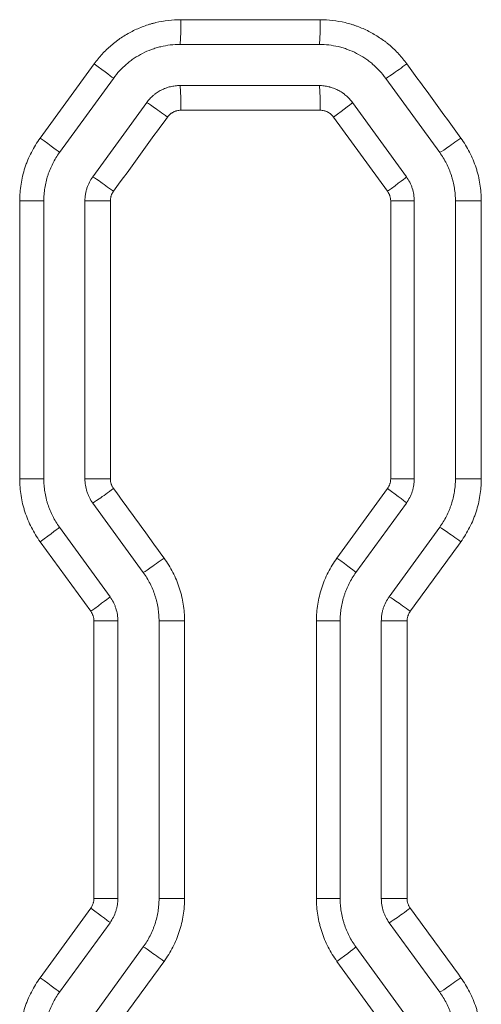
# Model space of a CAD drawing. Header units: millimetres. Extents: x 0 to 594, y 0 to 420.
# Tile 239 of 256: x 309.92 to 312.73, y 309.39 to 315.37. Entities that reach past the tile are written whole.
import ezdxf

# ---------------------------------------------------------------- set-up
doc = ezdxf.new("R2010")
doc.units = ezdxf.units.MM
doc.layers.add('1', color=7, linetype='Continuous', true_color=0xffffff)

msp = doc.modelspace()

# ---------------------------------------------------------------- linework, layer by layer
at = {"layer": '1', "color": 155, "linetype": 'Continuous', "lineweight": 13}
for p, q in [((310.9028, 315.3664), (311.7492, 315.3664)), ((310.8977, 315.2164), (311.743, 315.2164)), ((310.0484, 314.6479), (310.3762, 315.0985)), ((310.4932, 315.0103), (310.1659, 314.5597)), ((312.1475, 315.0103), (312.4749, 314.5597)), ((311.743, 314.9664), (310.8977, 314.9664)), ((310.6955, 314.8634), (310.3681, 314.4128)), ((311.9452, 314.8634), (312.2726, 314.4128)), ((311.7492, 314.8164), (310.9028, 314.8164)), ((312.158, 314.3246), (311.8302, 314.7752)), ((310.0704, 314.2658), (309.9241, 314.2658)), ((309.9241, 312.5783), (309.9241, 314.2658)), ((310.0704, 314.2658), (310.0704, 312.5783)), ((310.3204, 314.2658), (310.3204, 312.5783)), ((310.3204, 314.2658), (310.4748, 314.2658)), ((310.4748, 314.2658), (310.4748, 312.5783)), ((312.3204, 314.2658), (312.1772, 314.2658)), ((312.1772, 312.5783), (312.1772, 314.2658)), ((312.3204, 314.2658), (312.3204, 312.5783)), ((312.5704, 314.2658), (312.5704, 312.5783)), ((312.5704, 314.2658), (312.7277, 314.2658)), ((312.7277, 314.2658), (312.7277, 312.5783)), ((310.0704, 312.5783), (309.9241, 312.5783)), ((310.3204, 312.5783), (310.4748, 312.5783)), ((312.3204, 312.5783), (312.1772, 312.5783)), ((312.5704, 312.5783), (312.7277, 312.5783)), ((311.8508, 312.0973), (312.158, 312.5195)), ((310.3681, 312.4313), (310.6749, 312.0091)), ((312.2726, 312.4313), (311.9659, 312.0091)), ((310.1659, 312.2844), (310.4726, 311.8622)), ((312.4749, 312.2844), (312.1681, 311.8622)), ((310.3556, 311.774), (310.0484, 312.1962)), ((310.5204, 311.7152), (310.3747, 311.7152)), ((310.3747, 310.0301), (310.3747, 311.7152)), ((310.5204, 311.7152), (310.5204, 310.0301)), ((310.7704, 311.7152), (310.7704, 310.0301)), ((310.7704, 311.7152), (310.9254, 311.7152)), ((310.9254, 311.7152), (310.9254, 310.0301)), ((311.8704, 311.7152), (311.7265, 311.7152)), ((311.7265, 310.0301), (311.7265, 311.7152)), ((311.8704, 311.7152), (311.8704, 310.0301)), ((312.1204, 311.7152), (312.1204, 310.0301)), ((312.1204, 311.7152), (312.2771, 311.7152)), ((312.2771, 311.7152), (312.2771, 310.0301)), ((310.5204, 310.0301), (310.3747, 310.0301)), ((310.7704, 310.0301), (310.9254, 310.0301)), ((311.8704, 310.0301), (311.7265, 310.0301)), ((312.1204, 310.0301), (312.2771, 310.0301)), ((310.0484, 309.5491), (310.3556, 309.9714)), ((310.4726, 309.8832), (310.1659, 309.461)), ((312.1681, 309.8832), (312.4749, 309.461)), ((310.6749, 309.7362), (310.3681, 309.314)), ((311.9659, 309.7362), (312.2726, 309.314)), ((312.158, 309.2259), (311.8508, 309.6481))]:
    msp.add_line(p, q, dxfattribs=at)
for centre, major_axis, ratio, start_param, end_param in [((310.8977, 315.3664), (0, -0.15), 0.033622, 0, 1.570796), ((311.743, 315.3664), (0, -0.15), 0.04135, 0, 1.570796), ((310.3719, 315.0985), (0.1214, -0.0882), 0.016941, 0, 1.547483), ((312.2687, 315.0985), (-0.1214, -0.0882), 0.027148, 0.036902, 1.608147), ((310.8977, 314.8164), (0, 0.15), 0.033622, 4.712389, 6.283185), ((311.743, 314.8164), (0, 0.15), 0.04135, 4.712389, 6.283185), ((310.8168, 314.7752), (-0.1214, 0.0882), 0.019334, 4.685784, 6.257029), ((311.8239, 314.7752), (0.1214, 0.0882), 0.024754, 4.746447, 6.283185), ((310.0445, 314.6479), (0.1214, -0.0882), 0.01518, 0, 1.549905), ((312.596, 314.6479), (-0.1214, -0.0882), 0.028911, 0.039325, 1.61057), ((310.4894, 314.3246), (-0.1214, 0.0882), 0.017573, 4.688206, 6.259451), ((312.1513, 314.3246), (0.1214, 0.0882), 0.026516, 4.74887, 6.283185), ((310.4894, 312.5195), (-0.1214, -0.0882), 0.017573, 0.023734, 1.594979), ((312.1513, 312.5195), (0.1214, -0.0882), 0.026516, 0, 1.534316), ((310.0445, 312.1962), (0.1214, 0.0882), 0.01518, 4.73328, 6.283185), ((312.596, 312.1962), (-0.1214, 0.0882), 0.028911, 4.672615, 6.24386), ((310.7961, 312.0973), (-0.1214, -0.0882), 0.019223, 0.026004, 1.597249), ((311.8445, 312.0973), (0.1214, -0.0882), 0.024865, 0, 1.536586), ((310.3513, 311.774), (0.1214, 0.0882), 0.01683, 4.735549, 6.283185), ((312.2893, 311.7739), (-0.1214, 0.0882), 0.027259, 4.674886, 6.246131), ((310.3513, 309.9714), (0.1214, -0.0882), 0.01683, 0, 1.547636), ((312.2893, 309.9714), (-0.1214, -0.0882), 0.027259, 0.037054, 1.608299), ((310.7961, 309.648), (-0.1214, 0.0882), 0.019223, 4.685937, 6.257181), ((311.8445, 309.6481), (0.1214, 0.0882), 0.024865, 4.746599, 6.283185), ((310.0445, 309.5491), (0.1214, -0.0882), 0.01518, 0, 1.549905), ((312.596, 309.5492), (-0.1214, -0.0882), 0.028911, 0.039325, 1.61057)]:
    msp.add_ellipse(centre, major_axis=major_axis, ratio=ratio, start_param=start_param, end_param=end_param, dxfattribs=at)
for points, knots in [([(310.3762, 315.0985), (310.3914, 315.1193), (310.4076, 315.1391), (310.4422, 315.1764), (310.4605, 315.194), (310.4896, 315.2188), (310.4995, 315.2268), (310.5148, 315.2384), (310.52, 315.2422), (310.5279, 315.2478), (310.5305, 315.2496), (310.5358, 315.2533), (310.5385, 315.2551), (310.5625, 315.2711), (310.5846, 315.284), (310.6299, 315.3071), (310.6531, 315.3172), (310.689, 315.3305), (310.7011, 315.3346), (310.7165, 315.3392), (310.7195, 315.3401), (310.7257, 315.3419), (310.7288, 315.3428), (310.7381, 315.3453), (310.7444, 315.3469), (310.7756, 315.3544), (310.8007, 315.3589), (310.8515, 315.3649), (310.877, 315.3664), (310.9028, 315.3664)], [0, 0, 0, 0, 0.125, 0.125, 0.25, 0.25, 0.3125, 0.3125, 0.34375, 0.34375, 0.359375, 0.359375, 0.375, 0.375, 0.5, 0.5, 0.625, 0.625, 0.6875, 0.6875, 0.703125, 0.703125, 0.71875, 0.71875, 0.75, 0.75, 0.875, 0.875, 1, 1, 1, 1]), ([(311.7492, 315.3664), (311.7749, 315.3664), (311.8004, 315.3649), (311.8509, 315.3589), (311.876, 315.3545), (311.9131, 315.3456), (311.9254, 315.3423), (311.9438, 315.3367), (311.9499, 315.3348), (311.9621, 315.3307), (311.9681, 315.3286), (311.9983, 315.3175), (312.0217, 315.3072), (312.067, 315.2842), (312.0889, 315.2714), (312.1207, 315.2502), (312.1311, 315.2428), (312.1465, 315.2312), (312.1516, 315.2273), (312.1616, 315.2192), (312.1666, 315.2151), (312.191, 315.1943), (312.2094, 315.1766), (312.2442, 315.1392), (312.2604, 315.1194), (312.2756, 315.0985)], [0, 0, 0, 0, 0.125, 0.125, 0.25, 0.25, 0.3125, 0.3125, 0.34375, 0.34375, 0.375, 0.375, 0.5, 0.5, 0.625, 0.625, 0.6875, 0.6875, 0.71875, 0.71875, 0.75, 0.75, 0.875, 0.875, 1, 1, 1, 1]), ([(310.8977, 315.2164), (310.878, 315.2164), (310.8583, 315.2152), (310.8193, 315.2106), (310.8, 315.2072), (310.776, 315.2014), (310.7712, 315.2002), (310.7617, 315.1976), (310.7569, 315.1962), (310.7428, 315.1919), (310.7335, 315.1888), (310.7059, 315.1786), (310.6881, 315.1707), (310.6533, 315.153), (310.6363, 315.1431), (310.6158, 315.1294), (310.6117, 315.1266), (310.6037, 315.1208), (310.5918, 315.1121), (310.5803, 315.1028), (310.558, 315.0838), (310.5439, 315.0702), (310.5174, 315.0415), (310.5049, 315.0263), (310.4932, 315.0103)], [0, 0, 0, 0, 0.125, 0.125, 0.25, 0.25, 0.28125, 0.28125, 0.3125, 0.3125, 0.375, 0.375, 0.5, 0.5, 0.625, 0.625, 0.65625, 0.65625, 0.6875, 0.75, 0.75, 0.875, 0.875, 1, 1, 1, 1]), ([(311.743, 315.2164), (311.7628, 315.2164), (311.7824, 315.2152), (311.8212, 315.2107), (311.8404, 315.2072), (311.869, 315.2004), (311.8784, 315.1978), (311.8925, 315.1936), (311.8972, 315.1921), (311.9066, 315.1889), (311.9113, 315.1873), (311.9344, 315.1787), (311.9524, 315.1709), (311.9872, 315.1531), (312.0041, 315.1433), (312.0285, 315.127), (312.0365, 315.1213), (312.0483, 315.1124), (312.0522, 315.1094), (312.0599, 315.1032), (312.0638, 315.1), (312.0825, 315.084), (312.0967, 315.0704), (312.1234, 315.0415), (312.1359, 315.0263), (312.1475, 315.0103)], [0, 0, 0, 0, 0.125, 0.125, 0.25, 0.25, 0.3125, 0.3125, 0.34375, 0.34375, 0.375, 0.375, 0.5, 0.5, 0.625, 0.625, 0.6875, 0.6875, 0.71875, 0.71875, 0.75, 0.75, 0.875, 0.875, 1, 1, 1, 1]), ([(310.8977, 314.9664), (310.8878, 314.9664), (310.878, 314.9658), (310.8586, 314.9635), (310.849, 314.9618), (310.8348, 314.9584), (310.83, 314.9571), (310.823, 314.955), (310.8206, 314.9542), (310.8159, 314.9527), (310.8136, 314.9518), (310.802, 314.9476), (310.793, 314.9436), (310.7756, 314.9348), (310.7672, 314.9299), (310.755, 314.9217), (310.751, 314.9189), (310.7451, 314.9144), (310.7431, 314.9129), (310.7393, 314.9098), (310.7374, 314.9082), (310.728, 314.9002), (310.7138, 314.8866), (310.7013, 314.8714), (310.6955, 314.8634)], [0, 0, 0, 0, 0.125, 0.125, 0.25, 0.25, 0.3125, 0.3125, 0.34375, 0.34375, 0.375, 0.375, 0.5, 0.5, 0.625, 0.625, 0.6875, 0.6875, 0.71875, 0.71875, 0.75, 0.75, 0.875, 1, 1, 1, 1]), ([(311.743, 314.9664), (311.7529, 314.9664), (311.7627, 314.9658), (311.7822, 314.9635), (311.7919, 314.9618), (311.8039, 314.9589), (311.8063, 314.9583), (311.811, 314.957), (311.8134, 314.9563), (311.8205, 314.9542), (311.8251, 314.9526), (311.8389, 314.9475), (311.8478, 314.9436), (311.8653, 314.9347), (311.8737, 314.9297), (311.884, 314.9229), (311.886, 314.9215), (311.89, 314.9186), (311.896, 314.9142), (311.9017, 314.9096), (311.9129, 314.9001), (311.9199, 314.8933), (311.9332, 314.879), (311.9394, 314.8714), (311.9452, 314.8634)], [0, 0, 0, 0, 0.125, 0.125, 0.25, 0.25, 0.28125, 0.28125, 0.3125, 0.3125, 0.375, 0.375, 0.5, 0.5, 0.625, 0.625, 0.65625, 0.65625, 0.6875, 0.75, 0.75, 0.875, 0.875, 1, 1, 1, 1]), ([(310.9028, 314.8164), (310.8988, 314.8164), (310.8949, 314.8162), (310.8871, 314.8153), (310.8833, 314.8146), (310.8775, 314.8132), (310.8747, 314.8124), (310.8719, 314.8115), (310.87, 314.8109), (310.8691, 314.8106), (310.8644, 314.8089), (310.8572, 314.8057), (310.8505, 314.8018), (310.8456, 314.7985), (310.8439, 314.7974), (310.8408, 314.795), (310.8392, 314.7938), (310.8347, 314.7899), (310.829, 314.7845), (310.824, 314.7784), (310.8217, 314.7752)], [0, 0, 0, 0, 0.125, 0.125, 0.25, 0.25, 0.3125, 0.34375, 0.34375, 0.375, 0.375, 0.5, 0.625, 0.625, 0.6875, 0.6875, 0.75, 0.75, 0.875, 1, 1, 1, 1]), ([(311.8302, 314.7752), (311.8279, 314.7784), (311.8254, 314.7814), (311.82, 314.7872), (311.8172, 314.7899), (311.8128, 314.7937), (311.8105, 314.7956), (311.8081, 314.7973), (311.8065, 314.7985), (311.8056, 314.799), (311.8015, 314.8018), (311.7948, 314.8057), (311.7876, 314.8089), (311.7821, 314.8109), (311.7802, 314.8115), (311.7764, 314.8127), (311.7745, 314.8132), (311.7688, 314.8146), (311.761, 314.816), (311.7532, 314.8164), (311.7492, 314.8164)], [0, 0, 0, 0, 0.125, 0.125, 0.25, 0.25, 0.3125, 0.34375, 0.34375, 0.375, 0.375, 0.5, 0.625, 0.625, 0.6875, 0.6875, 0.75, 0.75, 0.875, 1, 1, 1, 1]), ([(309.9241, 314.2658), (309.9241, 314.283), (309.9247, 314.3), (309.9274, 314.3339), (309.9314, 314.3676), (309.938, 314.4008), (309.9459, 314.4337), (309.9505, 314.4501), (309.9571, 314.4704), (309.9585, 314.4745), (309.9613, 314.4826), (309.9628, 314.4866), (309.9672, 314.4987), (309.9703, 314.5066), (309.9801, 314.5303), (309.9944, 314.5611), (310.011, 314.5908), (310.0288, 314.6198), (310.0383, 314.634), (310.0484, 314.6479)], [0, 0, 0, 0, 0.125, 0.125, 0.25, 0.375, 0.375, 0.5, 0.5, 0.53125, 0.53125, 0.5625, 0.5625, 0.625, 0.625, 0.75, 0.875, 0.875, 1, 1, 1, 1]), ([(312.6034, 314.6479), (312.6135, 314.6341), (312.623, 314.6199), (312.6408, 314.5909), (312.6573, 314.5614), (312.6715, 314.5306), (312.6845, 314.4993), (312.6905, 314.4833), (312.6971, 314.463), (312.6984, 314.4589), (312.7009, 314.4507), (312.7021, 314.4466), (312.7056, 314.4342), (312.7077, 314.4259), (312.7137, 314.4011), (312.7204, 314.3677), (312.7244, 314.334), (312.727, 314.3001), (312.7277, 314.283), (312.7277, 314.2658)], [0, 0, 0, 0, 0.125, 0.125, 0.25, 0.375, 0.375, 0.5, 0.5, 0.53125, 0.53125, 0.5625, 0.5625, 0.625, 0.625, 0.75, 0.875, 0.875, 1, 1, 1, 1]), ([(310.1659, 314.5597), (310.1581, 314.549), (310.1508, 314.5381), (310.1371, 314.5158), (310.1244, 314.493), (310.1134, 314.4692), (310.1059, 314.4511), (310.1035, 314.4449), (310.1001, 314.4357), (310.099, 314.4326), (310.0968, 314.4263), (310.0958, 314.4232), (310.0907, 314.4076), (310.0872, 314.395), (310.0811, 314.3696), (310.076, 314.3441), (310.0729, 314.3182), (310.0709, 314.2921), (310.0704, 314.279), (310.0704, 314.2658)], [0, 0, 0, 0, 0.125, 0.125, 0.25, 0.375, 0.375, 0.4375, 0.4375, 0.46875, 0.46875, 0.5, 0.5, 0.625, 0.625, 0.75, 0.875, 0.875, 1, 1, 1, 1]), ([(312.4749, 314.5597), (312.4826, 314.549), (312.4899, 314.5381), (312.5036, 314.5158), (312.5163, 314.4931), (312.5272, 314.4695), (312.5372, 314.4454), (312.5417, 314.4331), (312.5468, 314.4175), (312.5478, 314.4143), (312.5497, 314.408), (312.5507, 314.4048), (312.5533, 314.3953), (312.555, 314.389), (312.5596, 314.3699), (312.5647, 314.3442), (312.5678, 314.3182), (312.5698, 314.2921), (312.5704, 314.279), (312.5704, 314.2658)], [0, 0, 0, 0, 0.125, 0.125, 0.25, 0.375, 0.375, 0.5, 0.5, 0.53125, 0.53125, 0.5625, 0.5625, 0.625, 0.625, 0.75, 0.875, 0.875, 1, 1, 1, 1]), ([(310.3681, 314.4128), (310.3604, 314.4021), (310.3535, 314.3909), (310.3417, 314.3678), (310.3367, 314.3557), (310.3316, 314.3401), (310.3307, 314.3369), (310.3289, 314.3306), (310.328, 314.3274), (310.3258, 314.3178), (310.3245, 314.3114), (310.3214, 314.2921), (310.3204, 314.279), (310.3204, 314.2658)], [0, 0, 0, 0, 0.25, 0.25, 0.5, 0.5, 0.5625, 0.5625, 0.625, 0.625, 0.75, 0.75, 1, 1, 1, 1]), ([(312.2726, 314.4128), (312.2804, 314.4021), (312.2872, 314.3909), (312.2961, 314.3735), (312.2988, 314.3675), (312.3026, 314.3584), (312.3038, 314.3554), (312.3061, 314.3492), (312.3072, 314.3461), (312.3122, 314.3304), (312.3153, 314.3178), (312.3193, 314.292), (312.3204, 314.279), (312.3204, 314.2658)], [0, 0, 0, 0, 0.25, 0.25, 0.375, 0.375, 0.4375, 0.4375, 0.5, 0.5, 0.75, 0.75, 1, 1, 1, 1]), ([(310.4939, 314.3246), (310.4931, 314.3235), (310.4923, 314.3224), (310.4909, 314.3202), (310.4888, 314.3169), (310.4869, 314.3135), (310.4833, 314.3066), (310.4813, 314.3018), (310.4793, 314.2955), (310.4789, 314.2943), (310.4782, 314.2917), (310.4772, 314.2879), (310.4764, 314.2841), (310.4752, 314.2763), (310.4748, 314.2711), (310.4748, 314.2658)], [0, 0, 0, 0, 0.0625, 0.0625, 0.125, 0.25, 0.25, 0.5, 0.5, 0.5625, 0.5625, 0.625, 0.75, 0.75, 1, 1, 1, 1]), ([(312.1772, 314.2658), (312.1772, 314.2711), (312.1767, 314.2763), (312.1751, 314.2866), (312.1739, 314.2917), (312.1719, 314.2979), (312.1714, 314.2992), (312.1705, 314.3016), (312.1691, 314.3053), (312.1674, 314.3089), (312.1639, 314.3159), (312.1611, 314.3203), (312.158, 314.3246)], [0, 0, 0, 0, 0.25, 0.25, 0.5, 0.5, 0.5625, 0.5625, 0.625, 0.75, 0.75, 1, 1, 1, 1]), ([(310.0484, 312.1962), (310.0383, 312.2101), (310.0288, 312.2243), (310.011, 312.2532), (309.9945, 312.2828), (309.9803, 312.3135), (309.9673, 312.3448), (309.9613, 312.3608), (309.9547, 312.3811), (309.9534, 312.3852), (309.9509, 312.3934), (309.9497, 312.3975), (309.9462, 312.4099), (309.9441, 312.4182), (309.9381, 312.443), (309.9314, 312.4764), (309.9274, 312.5101), (309.9247, 312.544), (309.9241, 312.5611), (309.9241, 312.5783)], [0, 0, 0, 0, 0.125, 0.125, 0.25, 0.375, 0.375, 0.5, 0.5, 0.53125, 0.53125, 0.5625, 0.5625, 0.625, 0.625, 0.75, 0.875, 0.875, 1, 1, 1, 1]), ([(310.0704, 312.5783), (310.0704, 312.5651), (310.0709, 312.552), (310.073, 312.5259), (310.076, 312.4999), (310.0811, 312.4742), (310.0857, 312.4551), (310.0874, 312.4488), (310.0901, 312.4393), (310.091, 312.4361), (310.0929, 312.4298), (310.0939, 312.4266), (310.099, 312.411), (310.1035, 312.3987), (310.1135, 312.3746), (310.1244, 312.351), (310.1372, 312.3283), (310.1508, 312.306), (310.1581, 312.2951), (310.1659, 312.2844)], [0, 0, 0, 0, 0.125, 0.125, 0.25, 0.375, 0.375, 0.4375, 0.4375, 0.46875, 0.46875, 0.5, 0.5, 0.625, 0.625, 0.75, 0.875, 0.875, 1, 1, 1, 1]), ([(310.3204, 312.5783), (310.3204, 312.5651), (310.3214, 312.5521), (310.3255, 312.5263), (310.3285, 312.5137), (310.3336, 312.498), (310.3347, 312.4949), (310.3369, 312.4887), (310.3381, 312.4857), (310.3419, 312.4766), (310.3446, 312.4706), (310.3535, 312.4532), (310.3604, 312.442), (310.3681, 312.4313)], [0, 0, 0, 0, 0.25, 0.25, 0.5, 0.5, 0.5625, 0.5625, 0.625, 0.625, 0.75, 0.75, 1, 1, 1, 1]), ([(310.4748, 312.5783), (310.4748, 312.573), (310.4756, 312.5626), (310.478, 312.5524), (310.4801, 312.5462), (310.4805, 312.5449), (310.4814, 312.5424), (310.4828, 312.5388), (310.4845, 312.5352), (310.488, 312.5283), (310.4908, 312.5238), (310.4939, 312.5195)], [0, 0, 0, 0, 0.25, 0.5, 0.5, 0.5625, 0.5625, 0.625, 0.75, 0.75, 1, 1, 1, 1]), ([(312.158, 312.5195), (312.1611, 312.5238), (312.1639, 312.5282), (312.1686, 312.5375), (312.1706, 312.5423), (312.1726, 312.5486), (312.173, 312.5498), (312.1737, 312.5524), (312.1747, 312.5562), (312.1755, 312.56), (312.1767, 312.5678), (312.1772, 312.573), (312.1772, 312.5783)], [0, 0, 0, 0, 0.25, 0.25, 0.5, 0.5, 0.5625, 0.5625, 0.625, 0.75, 0.75, 1, 1, 1, 1]), ([(312.3204, 312.5783), (312.3204, 312.5651), (312.3193, 312.552), (312.3163, 312.5327), (312.315, 312.5263), (312.3127, 312.5167), (312.3119, 312.5135), (312.3101, 312.5072), (312.3091, 312.504), (312.304, 312.4884), (312.299, 312.4763), (312.2872, 312.4532), (312.2804, 312.442), (312.2726, 312.4313)], [0, 0, 0, 0, 0.25, 0.25, 0.375, 0.375, 0.4375, 0.4375, 0.5, 0.5, 0.75, 0.75, 1, 1, 1, 1]), ([(312.5704, 312.5783), (312.5704, 312.5651), (312.5698, 312.552), (312.5678, 312.5259), (312.5647, 312.5), (312.5596, 312.4745), (312.5536, 312.4491), (312.55, 312.4365), (312.545, 312.4209), (312.5439, 312.4178), (312.5418, 312.4115), (312.5406, 312.4084), (312.5372, 312.3991), (312.5348, 312.393), (312.5273, 312.3749), (312.5164, 312.3511), (312.5036, 312.3283), (312.4899, 312.306), (312.4826, 312.2951), (312.4749, 312.2844)], [0, 0, 0, 0, 0.125, 0.125, 0.25, 0.375, 0.375, 0.5, 0.5, 0.53125, 0.53125, 0.5625, 0.5625, 0.625, 0.625, 0.75, 0.875, 0.875, 1, 1, 1, 1]), ([(312.7277, 312.5783), (312.7277, 312.574), (312.7277, 312.5697), (312.7275, 312.5611), (312.7271, 312.5483), (312.7264, 312.5356), (312.7244, 312.5102), (312.7204, 312.4765), (312.7138, 312.4433), (312.7059, 312.4103), (312.7012, 312.3939), (312.6946, 312.3736), (312.6933, 312.3696), (312.6905, 312.3615), (312.689, 312.3574), (312.6846, 312.3454), (312.6815, 312.3374), (312.6717, 312.3138), (312.6574, 312.2829), (312.6408, 312.2532), (312.623, 312.2242), (312.6135, 312.21), (312.6034, 312.1962)], [0, 0, 0, 0, 0.03125, 0.03125, 0.0625, 0.125, 0.125, 0.25, 0.375, 0.375, 0.5, 0.5, 0.53125, 0.53125, 0.5625, 0.5625, 0.625, 0.625, 0.75, 0.875, 0.875, 1, 1, 1, 1]), ([(310.801, 312.0973), (310.8111, 312.0834), (310.8206, 312.0692), (310.8384, 312.0403), (310.855, 312.0107), (310.8692, 311.98), (310.8822, 311.9487), (310.8881, 311.9327), (310.8947, 311.9124), (310.896, 311.9083), (310.8985, 311.9001), (310.8997, 311.896), (310.9032, 311.8836), (310.9054, 311.8753), (310.9113, 311.8505), (310.918, 311.8171), (310.922, 311.7834), (310.9247, 311.7494), (310.9254, 311.7324), (310.9254, 311.7152)], [0, 0, 0, 0, 0.125, 0.125, 0.25, 0.375, 0.375, 0.5, 0.5, 0.53125, 0.53125, 0.5625, 0.5625, 0.625, 0.625, 0.75, 0.875, 0.875, 1, 1, 1, 1]), ([(311.7265, 311.7152), (311.7265, 311.7324), (311.7272, 311.7494), (311.7299, 311.7833), (311.7339, 311.817), (311.7405, 311.8502), (311.7484, 311.8831), (311.753, 311.8995), (311.7596, 311.9199), (311.761, 311.9239), (311.7638, 311.932), (311.7652, 311.9361), (311.7697, 311.9481), (311.7728, 311.9561), (311.7826, 311.9797), (311.7969, 312.0106), (311.8135, 312.0402), (311.8313, 312.0692), (311.8408, 312.0834), (311.8508, 312.0973)], [0, 0, 0, 0, 0.125, 0.125, 0.25, 0.375, 0.375, 0.5, 0.5, 0.53125, 0.53125, 0.5625, 0.5625, 0.625, 0.625, 0.75, 0.875, 0.875, 1, 1, 1, 1]), ([(310.6749, 312.0091), (310.6826, 311.9984), (310.6899, 311.9875), (310.7036, 311.9652), (310.7163, 311.9425), (310.7272, 311.9189), (310.7372, 311.8948), (310.7417, 311.8825), (310.7468, 311.8669), (310.7478, 311.8637), (310.7497, 311.8574), (310.7507, 311.8542), (310.7533, 311.8447), (310.755, 311.8384), (310.7596, 311.8192), (310.7647, 311.7936), (310.7678, 311.7676), (310.7698, 311.7415), (310.7704, 311.7284), (310.7704, 311.7152)], [0, 0, 0, 0, 0.125, 0.125, 0.25, 0.375, 0.375, 0.5, 0.5, 0.53125, 0.53125, 0.5625, 0.5625, 0.625, 0.625, 0.75, 0.875, 0.875, 1, 1, 1, 1]), ([(311.9659, 312.0091), (311.9581, 311.9984), (311.9508, 311.9875), (311.9371, 311.9652), (311.9244, 311.9424), (311.9134, 311.9186), (311.9059, 311.9005), (311.9035, 311.8944), (311.9001, 311.8851), (311.899, 311.882), (311.8968, 311.8757), (311.8958, 311.8726), (311.8907, 311.857), (311.8872, 311.8444), (311.8811, 311.819), (311.876, 311.7935), (311.8729, 311.7676), (311.8709, 311.7415), (311.8704, 311.7284), (311.8704, 311.7152)], [0, 0, 0, 0, 0.125, 0.125, 0.25, 0.375, 0.375, 0.4375, 0.4375, 0.46875, 0.46875, 0.5, 0.5, 0.625, 0.625, 0.75, 0.875, 0.875, 1, 1, 1, 1]), ([(310.4726, 311.8622), (310.4804, 311.8515), (310.4872, 311.8403), (310.4961, 311.8229), (310.4988, 311.8169), (310.5026, 311.8078), (310.5038, 311.8048), (310.5061, 311.7986), (310.5072, 311.7955), (310.5122, 311.7798), (310.5153, 311.7671), (310.5193, 311.7414), (310.5204, 311.7284), (310.5204, 311.7152)], [0, 0, 0, 0, 0.25, 0.25, 0.375, 0.375, 0.4375, 0.4375, 0.5, 0.5, 0.75, 0.75, 1, 1, 1, 1]), ([(312.1681, 311.8622), (312.1604, 311.8515), (312.1535, 311.8403), (312.1417, 311.8172), (312.1367, 311.8051), (312.1316, 311.7895), (312.1307, 311.7863), (312.1289, 311.78), (312.128, 311.7768), (312.1258, 311.7672), (312.1245, 311.7608), (312.1214, 311.7415), (312.1204, 311.7284), (312.1204, 311.7152)], [0, 0, 0, 0, 0.25, 0.25, 0.5, 0.5, 0.5625, 0.5625, 0.625, 0.625, 0.75, 0.75, 1, 1, 1, 1]), ([(310.3747, 311.7152), (310.3747, 311.7205), (310.3743, 311.7257), (310.3726, 311.736), (310.3714, 311.7411), (310.3694, 311.7473), (310.369, 311.7486), (310.368, 311.751), (310.3666, 311.7547), (310.365, 311.7583), (310.3614, 311.7653), (310.3587, 311.7697), (310.3556, 311.774)], [0, 0, 0, 0, 0.25, 0.25, 0.5, 0.5, 0.5625, 0.5625, 0.625, 0.75, 0.75, 1, 1, 1, 1]), ([(312.2962, 311.7739), (312.2955, 311.7729), (312.2947, 311.7718), (312.2933, 311.7696), (312.2911, 311.7663), (312.2892, 311.7629), (312.2857, 311.7559), (312.2837, 311.7511), (312.2812, 311.7437), (312.2805, 311.7411), (312.2793, 311.736), (312.2788, 311.7334), (312.2776, 311.7257), (312.2771, 311.7205), (312.2771, 311.7152)], [0, 0, 0, 0, 0.0625, 0.0625, 0.125, 0.25, 0.25, 0.5, 0.5, 0.625, 0.625, 0.75, 0.75, 1, 1, 1, 1]), ([(310.3556, 309.9714), (310.3587, 309.9756), (310.3614, 309.9801), (310.3661, 309.9894), (310.3681, 309.9942), (310.3702, 310.0004), (310.3706, 310.0017), (310.3713, 310.0042), (310.3723, 310.008), (310.373, 310.0119), (310.3743, 310.0196), (310.3747, 310.0249), (310.3747, 310.0301)], [0, 0, 0, 0, 0.25, 0.25, 0.5, 0.5, 0.5625, 0.5625, 0.625, 0.75, 0.75, 1, 1, 1, 1]), ([(310.5204, 310.0301), (310.5204, 310.0169), (310.5193, 310.0039), (310.5163, 309.9845), (310.515, 309.9781), (310.5127, 309.9686), (310.5119, 309.9654), (310.5101, 309.959), (310.5091, 309.9559), (310.504, 309.9402), (310.499, 309.9282), (310.4872, 309.905), (310.4804, 309.8939), (310.4726, 309.8832)], [0, 0, 0, 0, 0.25, 0.25, 0.375, 0.375, 0.4375, 0.4375, 0.5, 0.5, 0.75, 0.75, 1, 1, 1, 1]), ([(310.7704, 310.0301), (310.7704, 310.0169), (310.7698, 310.0038), (310.7678, 309.9778), (310.7647, 309.9519), (310.7597, 309.9264), (310.7536, 309.901), (310.75, 309.8884), (310.745, 309.8727), (310.7439, 309.8696), (310.7418, 309.8634), (310.7406, 309.8603), (310.7372, 309.851), (310.7348, 309.8449), (310.7273, 309.8267), (310.7164, 309.803), (310.7036, 309.7802), (310.6899, 309.7578), (310.6826, 309.7469), (310.6749, 309.7362)], [0, 0, 0, 0, 0.125, 0.125, 0.25, 0.375, 0.375, 0.5, 0.5, 0.53125, 0.53125, 0.5625, 0.5625, 0.625, 0.625, 0.75, 0.875, 0.875, 1, 1, 1, 1]), ([(310.9254, 310.0301), (310.9254, 310.0258), (310.9253, 310.0216), (310.9251, 310.013), (310.9248, 310.0002), (310.924, 309.9874), (310.922, 309.962), (310.918, 309.9284), (310.9114, 309.8952), (310.9035, 309.8622), (310.8989, 309.8458), (310.8923, 309.8255), (310.8909, 309.8214), (310.8881, 309.8133), (310.8867, 309.8093), (310.8822, 309.7973), (310.8791, 309.7893), (310.8693, 309.7657), (310.855, 309.7348), (310.8384, 309.7051), (310.8206, 309.6761), (310.8111, 309.6619), (310.801, 309.648)], [0, 0, 0, 0, 0.03125, 0.03125, 0.0625, 0.125, 0.125, 0.25, 0.375, 0.375, 0.5, 0.5, 0.53125, 0.53125, 0.5625, 0.5625, 0.625, 0.625, 0.75, 0.875, 0.875, 1, 1, 1, 1]), ([(311.8508, 309.6481), (311.8408, 309.662), (311.8313, 309.6761), (311.8135, 309.7051), (311.7969, 309.7346), (311.7827, 309.7654), (311.7697, 309.7967), (311.7638, 309.8126), (311.7572, 309.833), (311.7559, 309.8371), (311.7534, 309.8453), (311.7522, 309.8494), (311.7487, 309.8617), (311.7465, 309.87), (311.7406, 309.8949), (311.7339, 309.9282), (311.7299, 309.962), (311.7272, 309.9959), (311.7265, 310.013), (311.7265, 310.0301)], [0, 0, 0, 0, 0.125, 0.125, 0.25, 0.375, 0.375, 0.5, 0.5, 0.53125, 0.53125, 0.5625, 0.5625, 0.625, 0.625, 0.75, 0.875, 0.875, 1, 1, 1, 1]), ([(311.8704, 310.0301), (311.8704, 310.0169), (311.8709, 310.0038), (311.873, 309.9777), (311.876, 309.9518), (311.8811, 309.9261), (311.8857, 309.907), (311.8874, 309.9006), (311.8901, 309.8911), (311.891, 309.8879), (311.8929, 309.8816), (311.8939, 309.8785), (311.899, 309.8628), (311.9035, 309.8506), (311.9135, 309.8265), (311.9244, 309.8028), (311.9372, 309.7801), (311.9508, 309.7578), (311.9581, 309.7469), (311.9659, 309.7362)], [0, 0, 0, 0, 0.125, 0.125, 0.25, 0.375, 0.375, 0.4375, 0.4375, 0.46875, 0.46875, 0.5, 0.5, 0.625, 0.625, 0.75, 0.875, 0.875, 1, 1, 1, 1]), ([(312.1204, 310.0301), (312.1204, 310.0169), (312.1214, 310.0039), (312.1255, 309.9782), (312.1285, 309.9655), (312.1336, 309.9499), (312.1347, 309.9468), (312.1369, 309.9406), (312.1381, 309.9375), (312.1419, 309.9284), (312.1446, 309.9225), (312.1535, 309.905), (312.1604, 309.8939), (312.1681, 309.8832)], [0, 0, 0, 0, 0.25, 0.25, 0.5, 0.5, 0.5625, 0.5625, 0.625, 0.625, 0.75, 0.75, 1, 1, 1, 1]), ([(312.2771, 310.0301), (312.2771, 310.0249), (312.278, 310.0144), (312.2804, 310.0043), (312.2829, 309.9968), (312.2838, 309.9943), (312.2858, 309.9895), (312.2869, 309.9871), (312.2904, 309.9801), (312.2931, 309.9757), (312.2962, 309.9714)], [0, 0, 0, 0, 0.25, 0.5, 0.5, 0.625, 0.625, 0.75, 0.75, 1, 1, 1, 1]), ([(309.9241, 309.1671), (309.9241, 309.1842), (309.9247, 309.2013), (309.9274, 309.2352), (309.9314, 309.2688), (309.938, 309.302), (309.9459, 309.335), (309.9505, 309.3514), (309.9571, 309.3717), (309.9585, 309.3758), (309.9613, 309.3839), (309.9628, 309.3879), (309.9672, 309.4), (309.9703, 309.4079), (309.9801, 309.4315), (309.9944, 309.4624), (310.011, 309.492), (310.0288, 309.5211), (310.0383, 309.5353), (310.0484, 309.5491)], [0, 0, 0, 0, 0.125, 0.125, 0.25, 0.375, 0.375, 0.5, 0.5, 0.53125, 0.53125, 0.5625, 0.5625, 0.625, 0.625, 0.75, 0.875, 0.875, 1, 1, 1, 1]), ([(312.6034, 309.5492), (312.6135, 309.5353), (312.623, 309.5211), (312.6408, 309.4922), (312.6573, 309.4626), (312.6715, 309.4319), (312.6845, 309.4005), (312.6905, 309.3846), (312.6971, 309.3642), (312.6984, 309.3601), (312.7009, 309.3519), (312.7021, 309.3478), (312.7056, 309.3355), (312.7077, 309.3272), (312.7137, 309.3023), (312.7204, 309.269), (312.7244, 309.2352), (312.727, 309.2013), (312.7277, 309.1842), (312.7277, 309.1671)], [0, 0, 0, 0, 0.125, 0.125, 0.25, 0.375, 0.375, 0.5, 0.5, 0.53125, 0.53125, 0.5625, 0.5625, 0.625, 0.625, 0.75, 0.875, 0.875, 1, 1, 1, 1]), ([(310.1659, 309.461), (310.1581, 309.4503), (310.1508, 309.4394), (310.1371, 309.417), (310.1244, 309.3942), (310.1134, 309.3705), (310.1059, 309.3523), (310.1035, 309.3462), (310.1001, 309.3369), (310.099, 309.3338), (310.0968, 309.3276), (310.0958, 309.3245), (310.0907, 309.3088), (310.0872, 309.2962), (310.0811, 309.2709), (310.076, 309.2453), (310.0729, 309.2194), (310.0709, 309.1934), (310.0704, 309.1803), (310.0704, 309.1671)], [0, 0, 0, 0, 0.125, 0.125, 0.25, 0.375, 0.375, 0.4375, 0.4375, 0.46875, 0.46875, 0.5, 0.5, 0.625, 0.625, 0.75, 0.875, 0.875, 1, 1, 1, 1]), ([(312.4749, 309.461), (312.4826, 309.4503), (312.4899, 309.4394), (312.5036, 309.4171), (312.5163, 309.3944), (312.5272, 309.3707), (312.5372, 309.3466), (312.5417, 309.3344), (312.5468, 309.3187), (312.5478, 309.3156), (312.5497, 309.3093), (312.5507, 309.3061), (312.5533, 309.2966), (312.555, 309.2902), (312.5596, 309.2711), (312.5647, 309.2455), (312.5678, 309.2195), (312.5698, 309.1934), (312.5704, 309.1803), (312.5704, 309.1671)], [0, 0, 0, 0, 0.125, 0.125, 0.25, 0.375, 0.375, 0.5, 0.5, 0.53125, 0.53125, 0.5625, 0.5625, 0.625, 0.625, 0.75, 0.875, 0.875, 1, 1, 1, 1])]:
    msp.add_open_spline(points, degree=3, knots=knots, dxfattribs=at)
for points in [[(312.2756, 315.0985), (312.3849, 314.9483), (312.4941, 314.7981), (312.6034, 314.6479)], [(310.8217, 314.7752), (310.7124, 314.625), (310.6032, 314.4748), (310.4939, 314.3246)], [(310.4939, 312.5195), (310.5963, 312.3788), (310.6987, 312.238), (310.801, 312.0973)], [(312.6034, 312.1962), (312.501, 312.0554), (312.3986, 311.9147), (312.2962, 311.7739)], [(312.2962, 309.9714), (312.3986, 309.8307), (312.501, 309.6899), (312.6034, 309.5492)], [(310.801, 309.648), (310.6987, 309.5073), (310.5963, 309.3666), (310.4939, 309.2258)]]:
    msp.add_open_spline(points, degree=3, dxfattribs=at)

doc.saveas('drawing.dxf')
